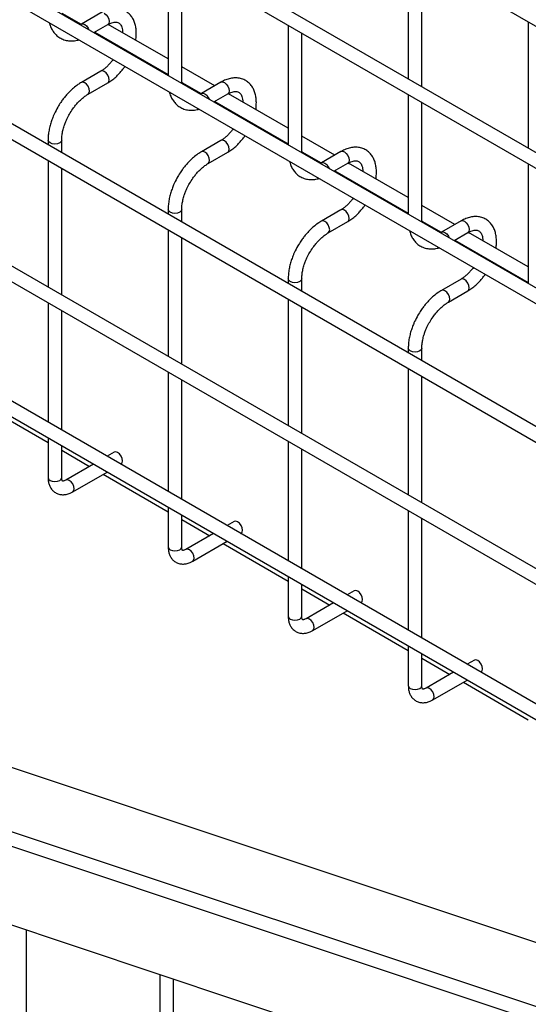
# Model space of a CAD drawing. Header units: inches. Extents: x 0.2 to 10.8, y 0.2 to 8.2.
# Tile 51 of 57: x 9.616 to 9.865, y 6.67 to 7.154. Entities that reach past the tile are written whole.
import ezdxf

# ---------------------------------------------------------------- set-up
doc = ezdxf.new("R2010")
doc.units = ezdxf.units.IN
doc.header["$MEASUREMENT"] = 0

msp = doc.modelspace()

# ---------------------------------------------------------------- linework, layer by layer
for p, q in [((8.86572, 7.72963), (10.21835, 6.94877)), ((10.22168, 6.88479), (8.86905, 7.66565)), ((8.86572, 7.65988), (10.21835, 6.87902)), ((8.86572, 7.59354), (10.21835, 6.81268)), ((10.14975, 6.85998), (8.93679, 7.56021)), ((10.22168, 6.75041), (8.86905, 7.53127)), ((8.86572, 7.52549), (10.21835, 6.74463)), ((10.22168, 6.68066), (8.86905, 7.46152)), ((8.86572, 7.45575), (10.21835, 6.67489)), ((8.86572, 7.3894), (10.21835, 6.60854)), ((10.14975, 6.65584), (8.93679, 7.35607)), ((9.68871, 7.18478), (9.68871, 7.12613)), ((9.80656, 7.18649), (9.80656, 7.12444)), ((9.69538, 7.12291), (9.69538, 7.18093)), ((9.81323, 7.12059), (9.81323, 7.18264)), ((9.63648, 7.15674), (9.64598, 7.15126)), ((9.6557, 7.15687), (9.64613, 7.15134)), ((9.65225, 7.14718), (9.65903, 7.15109)), ((9.68871, 7.13429), (9.65934, 7.15124)), ((9.74764, 7.15076), (9.74764, 7.09211)), ((9.86549, 7.15247), (9.86549, 7.09042)), ((9.65265, 7.14741), (9.68871, 7.12659)), ((9.7543, 7.08889), (9.7543, 7.14691)), ((9.66508, 7.14023), (9.66493, 7.13986)), ((9.67076, 7.13649), (9.67092, 7.13686)), ((9.71158, 7.12109), (9.69538, 7.13044)), ((9.6557, 7.12829), (9.64613, 7.12276)), ((10.17728, 6.59814), (8.59859, 7.12432)), ((9.64946, 7.11699), (9.65903, 7.12251)), ((9.69538, 7.12291), (9.69524, 7.12236)), ((9.69542, 7.12226), (9.6954, 7.12293)), ((9.69541, 7.12273), (9.7049, 7.11724)), ((9.71463, 7.12285), (9.70505, 7.11732)), ((9.71118, 7.11316), (9.71796, 7.11707)), ((9.74764, 7.10027), (9.71827, 7.11722)), ((9.80656, 7.11674), (9.80656, 7.0581)), ((9.71158, 7.11339), (9.74764, 7.09257)), ((9.81323, 7.05487), (9.81323, 7.11289)), ((9.72401, 7.10622), (9.72386, 7.10584)), ((9.72969, 7.10247), (9.72985, 7.10284)), ((10.15364, 6.5745), (8.57495, 7.10068)), ((9.7705, 7.08707), (9.7543, 7.09642)), ((8.57255, 7.09436), (10.15124, 6.56819)), ((9.62979, 7.09446), (9.62979, 7.0921)), ((9.63645, 7.08825), (9.63645, 7.09446)), ((9.71463, 7.09427), (9.70505, 7.08874)), ((9.70838, 7.08297), (9.71796, 7.0885)), ((9.7543, 7.08889), (9.75417, 7.08834)), ((9.75435, 7.08824), (9.75432, 7.08891)), ((9.75433, 7.08871), (9.76383, 7.08323)), ((9.77355, 7.08883), (9.76398, 7.0833)), ((9.62979, 7.0844), (9.62979, 7.02235)), ((9.7701, 7.07914), (9.77689, 7.08306)), ((9.80656, 7.06625), (9.7772, 7.08321)), ((9.86549, 7.08272), (9.86549, 7.02408)), ((9.63645, 7.01851), (9.63645, 7.08055)), ((9.7705, 7.07937), (9.80656, 7.05856)), ((9.78293, 7.0722), (9.78278, 7.07182)), ((9.78861, 7.06846), (9.78877, 7.06883)), ((9.82943, 7.05305), (9.81323, 7.06241)), ((9.68871, 7.06044), (9.68871, 7.05808)), ((9.69538, 7.05424), (9.69538, 7.06044)), ((9.77355, 7.06025), (9.76398, 7.05472)), ((8.57255, 7.05575), (10.15124, 6.52958)), ((9.76731, 7.04895), (9.77689, 7.05448)), ((9.81323, 7.05487), (9.81309, 7.05433)), ((9.81327, 7.05422), (9.81325, 7.05489)), ((9.81326, 7.05469), (9.82275, 7.04921)), ((9.83248, 7.05481), (9.8229, 7.04929)), ((9.68871, 7.05039), (9.68871, 6.98834)), ((9.82903, 7.04513), (9.83581, 7.04904)), ((9.86549, 7.03224), (9.83612, 7.04919)), ((9.69538, 6.98449), (9.69538, 7.04654)), ((9.82943, 7.04536), (9.86549, 7.02454)), ((9.84186, 7.03818), (9.84171, 7.03781)), ((9.84754, 7.03444), (9.8477, 7.03481)), ((9.74764, 7.02642), (9.74764, 7.02407)), ((9.7543, 7.02022), (9.7543, 7.02642)), ((9.83248, 7.02624), (9.8229, 7.02071)), ((9.82624, 7.01493), (9.83581, 7.02046)), ((9.62979, 7.01466), (9.62979, 6.95601)), ((9.74764, 7.01637), (9.74764, 6.95432)), ((9.63645, 6.95216), (9.63645, 7.01081)), ((9.7543, 6.95047), (9.7543, 7.01252)), ((9.80656, 6.99241), (9.80656, 6.99005)), ((9.81323, 6.9862), (9.81323, 6.99241)), ((9.68871, 6.98064), (9.68871, 6.92199)), ((9.80656, 6.98235), (9.80656, 6.9203)), ((9.69538, 6.91815), (9.69538, 6.97679)), ((9.81323, 6.91646), (9.81323, 6.9785)), ((9.59791, 6.96456), (9.62979, 6.94616)), ((9.62979, 6.94831), (9.62979, 6.92887)), ((9.74764, 6.94662), (9.74764, 6.88798)), ((9.63645, 6.92887), (9.63645, 6.94446)), ((9.63645, 6.94231), (9.65017, 6.9344)), ((9.7543, 6.88413), (9.7543, 6.94277)), ((9.66224, 6.94137), (9.6587, 6.93932)), ((9.65203, 6.93547), (9.63852, 6.92767)), ((9.66537, 6.93547), (9.66557, 6.93559)), ((9.64186, 6.9219), (9.6587, 6.93162)), ((9.65684, 6.93055), (9.68871, 6.91215)), ((9.68871, 6.9143), (9.68871, 6.89485)), ((9.80656, 6.91261), (9.80656, 6.85396)), ((9.69538, 6.89485), (9.69538, 6.91045)), ((9.69538, 6.9083), (9.70909, 6.90038)), ((9.81323, 6.85011), (9.81323, 6.90876)), ((9.72117, 6.90735), (9.71762, 6.9053)), ((9.71096, 6.90145), (9.69745, 6.89366)), ((9.72429, 6.90145), (9.7245, 6.90158)), ((9.70078, 6.88788), (9.71762, 6.89761)), ((9.71576, 6.89653), (9.74764, 6.87813)), ((9.74764, 6.88028), (9.74764, 6.86084)), ((9.7543, 6.86084), (9.7543, 6.87643)), ((9.7543, 6.87428), (9.76802, 6.86636)), ((9.78009, 6.87333), (9.77655, 6.87129)), ((9.76988, 6.86744), (9.75638, 6.85964)), ((9.78322, 6.86744), (9.78343, 6.86756)), ((9.75971, 6.85387), (9.77655, 6.86359)), ((9.77469, 6.86251), (9.80656, 6.84411)), ((9.80656, 6.84626), (9.80656, 6.82682)), ((9.81323, 6.82682), (9.81323, 6.84241)), ((9.81323, 6.84026), (9.82695, 6.83235)), ((9.83902, 6.83932), (9.83548, 6.83727)), ((9.82881, 6.83342), (9.8153, 6.82562)), ((9.84214, 6.83342), (9.84235, 6.83354)), ((9.81863, 6.81985), (9.83548, 6.82957)), ((9.83361, 6.8285), (9.86549, 6.8101)), ((9.61918, 6.65718), (9.61918, 6.70691)), ((9.68468, 6.68508), (9.68468, 6.63535)), ((9.69134, 6.63313), (9.69134, 6.68286))]:
    msp.add_line(p, q)
at = {"flags": 128}
for points in [[(9.65737, 7.1567), (9.65827, 7.15597), (9.65903, 7.15494), (9.65955, 7.15376), (9.65972, 7.15262), (9.65955, 7.15168), (9.65903, 7.15109), (9.65903, 7.15109)], [(9.64614, 7.15134), (9.64689, 7.15149), (9.64779, 7.15117), (9.64869, 7.15044), (9.64946, 7.14941), (9.64986, 7.14856)], [(9.65972, 7.12404), (9.65955, 7.12518), (9.65903, 7.12636), (9.65827, 7.12739), (9.65737, 7.12812), (9.65647, 7.12844), (9.65571, 7.12829)], [(9.64779, 7.12259), (9.64689, 7.12291), (9.64613, 7.12276), (9.64612, 7.12275)], [(9.64945, 7.11698), (9.64946, 7.11699), (9.64997, 7.11757), (9.65015, 7.11851), (9.64997, 7.11966), (9.64946, 7.12083), (9.64869, 7.12187), (9.64779, 7.12259)], [(9.65904, 7.12252), (9.65955, 7.1231), (9.65972, 7.12404)], [(9.71463, 7.12285), (9.71539, 7.123), (9.71629, 7.12268)], [(9.71629, 7.12268), (9.7172, 7.12196), (9.71796, 7.12092), (9.71847, 7.11975), (9.71865, 7.1186), (9.71847, 7.11766), (9.71796, 7.11707), (9.71796, 7.11707)], [(9.70506, 7.11733), (9.70582, 7.11747), (9.70672, 7.11716), (9.70762, 7.11643), (9.70838, 7.1154), (9.70879, 7.11454)], [(9.63645, 7.09447), (9.63645, 7.09446), (9.6362, 7.09372), (9.63548, 7.0931), (9.6344, 7.09268), (9.63312, 7.09253), (9.63184, 7.09268), (9.63076, 7.0931), (9.63004, 7.09372), (9.62979, 7.09446), (9.62979, 7.09446)], [(9.71865, 7.09002), (9.71847, 7.09117), (9.71796, 7.09235), (9.7172, 7.09338), (9.71629, 7.0941), (9.71539, 7.09442), (9.71464, 7.09428)], [(9.70672, 7.08858), (9.70582, 7.08889), (9.70505, 7.08874), (9.70504, 7.08874)], [(9.70838, 7.08296), (9.70838, 7.08297), (9.7089, 7.08356), (9.70907, 7.08449), (9.7089, 7.08564), (9.70838, 7.08682), (9.70762, 7.08785), (9.70672, 7.08858)], [(9.71796, 7.0885), (9.71847, 7.08908), (9.71865, 7.09002)], [(9.77355, 7.08883), (9.77432, 7.08898), (9.77522, 7.08867)], [(9.77522, 7.08867), (9.77612, 7.08794), (9.77689, 7.08691), (9.7774, 7.08573), (9.77758, 7.08458), (9.7774, 7.08365), (9.77689, 7.08306), (9.77689, 7.08306)], [(9.76399, 7.08331), (9.76474, 7.08345), (9.76564, 7.08314), (9.76655, 7.08241), (9.76731, 7.08138), (9.76771, 7.08052)], [(9.69538, 7.06046), (9.69538, 7.06044), (9.69512, 7.05971), (9.6944, 7.05908), (9.69332, 7.05866), (9.69205, 7.05852), (9.69077, 7.05866), (9.68969, 7.05908), (9.68897, 7.05971), (9.68871, 7.06044), (9.68871, 7.06044)], [(9.77758, 7.056), (9.7774, 7.05715), (9.77689, 7.05833), (9.77612, 7.05936), (9.77522, 7.06009), (9.77432, 7.0604), (9.77356, 7.06026)], [(9.76564, 7.05456), (9.76474, 7.05487), (9.76398, 7.05472), (9.76397, 7.05472)], [(9.7673, 7.04895), (9.76731, 7.04895), (9.76782, 7.04954), (9.768, 7.05048), (9.76782, 7.05162), (9.76731, 7.0528), (9.76655, 7.05383), (9.76564, 7.05456)], [(9.77689, 7.05448), (9.7774, 7.05507), (9.77758, 7.056)], [(9.83248, 7.05481), (9.83324, 7.05496), (9.83414, 7.05465)], [(9.83414, 7.05465), (9.83505, 7.05392), (9.83581, 7.05289), (9.83632, 7.05171), (9.8365, 7.05057), (9.83632, 7.04963), (9.83581, 7.04904), (9.83581, 7.04904)], [(9.82291, 7.04929), (9.82367, 7.04944), (9.82457, 7.04912), (9.82547, 7.04839), (9.82624, 7.04736), (9.82664, 7.04651)], [(9.7543, 7.02644), (9.7543, 7.02642), (9.75405, 7.02569), (9.75333, 7.02506), (9.75225, 7.02465), (9.75097, 7.0245), (9.7497, 7.02465), (9.74861, 7.02506), (9.74789, 7.02569), (9.74764, 7.02642), (9.74764, 7.02643)], [(9.8365, 7.02199), (9.83632, 7.02313), (9.83581, 7.02431), (9.83505, 7.02534), (9.83414, 7.02607), (9.83324, 7.02638), (9.83249, 7.02624)], [(9.82457, 7.02054), (9.82367, 7.02086), (9.8229, 7.02071), (9.82289, 7.0207)], [(9.82623, 7.01493), (9.82624, 7.01493), (9.82675, 7.01552), (9.82693, 7.01646), (9.82675, 7.01761), (9.82624, 7.01878), (9.82547, 7.01981), (9.82457, 7.02054)], [(9.83581, 7.02046), (9.83632, 7.02105), (9.8365, 7.02199)], [(9.81323, 6.99242), (9.81323, 6.99241), (9.81298, 6.99167), (9.81225, 6.99105), (9.81117, 6.99063), (9.8099, 6.99048), (9.80862, 6.99063), (9.80754, 6.99105), (9.80682, 6.99167), (9.80656, 6.99241), (9.80656, 6.99241)], [(9.66557, 6.93559), (9.66558, 6.93559), (9.66609, 6.93618), (9.66627, 6.93712), (9.66609, 6.93826), (9.66558, 6.93944), (9.66481, 6.94047), (9.66391, 6.9412), (9.66301, 6.94151), (9.66224, 6.94137)], [(9.62979, 6.92887), (9.63004, 6.92813), (9.63076, 6.92751), (9.63184, 6.92709), (9.63312, 6.92695), (9.6344, 6.92709), (9.63548, 6.92751), (9.6362, 6.92813), (9.63645, 6.92887), (9.63645, 6.92887)], [(9.64186, 6.9219), (9.64237, 6.92249), (9.64255, 6.92343), (9.64237, 6.92457), (9.64186, 6.92575), (9.64109, 6.92678), (9.64019, 6.92751), (9.63929, 6.92782), (9.63853, 6.92768)], [(9.7245, 6.90158), (9.7245, 6.90158), (9.72501, 6.90216), (9.72519, 6.9031), (9.72501, 6.90425), (9.7245, 6.90542), (9.72374, 6.90646), (9.72283, 6.90718), (9.72193, 6.9075), (9.72117, 6.90735)], [(9.68871, 6.89485), (9.68897, 6.89412), (9.68969, 6.89349), (9.69077, 6.89308), (9.69205, 6.89293), (9.69332, 6.89308), (9.6944, 6.89349), (9.69512, 6.89412), (9.69538, 6.89485)], [(9.70079, 6.88789), (9.70129, 6.88847), (9.70147, 6.88941), (9.70129, 6.89055), (9.70078, 6.89173), (9.70002, 6.89276), (9.69912, 6.89349), (9.69821, 6.89381), (9.69746, 6.89366)], [(9.78343, 6.86756), (9.78343, 6.86756), (9.78394, 6.86815), (9.78412, 6.86908), (9.78394, 6.87023), (9.78343, 6.87141), (9.78266, 6.87244), (9.78176, 6.87317), (9.78086, 6.87348), (9.78009, 6.87333)], [(9.74764, 6.86084), (9.74789, 6.8601), (9.74861, 6.85948), (9.7497, 6.85906), (9.75097, 6.85891), (9.75225, 6.85906), (9.75333, 6.85948), (9.75405, 6.8601), (9.7543, 6.86084)], [(9.75972, 6.85387), (9.76022, 6.85445), (9.7604, 6.85539), (9.76022, 6.85654), (9.75971, 6.85772), (9.75894, 6.85875), (9.75804, 6.85948), (9.75714, 6.85979), (9.75638, 6.85964)], [(9.84235, 6.83354), (9.84235, 6.83354), (9.84286, 6.83413), (9.84304, 6.83507), (9.84286, 6.83621), (9.84235, 6.83739), (9.84159, 6.83842), (9.84069, 6.83915), (9.83978, 6.83946), (9.83902, 6.83932)], [(9.80656, 6.82682), (9.80682, 6.82608), (9.80754, 6.82546), (9.80862, 6.82504), (9.8099, 6.8249), (9.81117, 6.82504), (9.81225, 6.82546), (9.81298, 6.82608), (9.81323, 6.82682)], [(9.81864, 6.81985), (9.81915, 6.82044), (9.81932, 6.82138), (9.81915, 6.82252), (9.81863, 6.8237), (9.81787, 6.82473), (9.81697, 6.82546), (9.81607, 6.82577), (9.81531, 6.82563)]]:
    msp.add_lwpolyline(points, dxfattribs=at)
for points, knots in [([(9.67281, 7.14347), (9.67281, 7.14347), (9.67296, 7.14424), (9.67307, 7.14575), (9.67309, 7.14798), (9.67282, 7.15013), (9.67228, 7.15217), (9.67144, 7.15407), (9.67027, 7.15575), (9.66876, 7.15718), (9.66691, 7.15827), (9.66481, 7.15891), (9.66258, 7.15906), (9.66032, 7.15879), (9.65806, 7.15805), (9.65651, 7.15738), (9.65574, 7.15688), (9.6557, 7.15686)], [0, 0, 0, 0, 0.000366, 0.069605, 0.140612, 0.212974, 0.286236, 0.360081, 0.434455, 0.510011, 0.588426, 0.672496, 0.751351, 0.832249, 0.914078, 0.995195, 1, 1, 1, 1]), ([(9.63037, 7.15211), (9.63057, 7.15143), (9.63099, 7.15002), (9.63199, 7.14811), (9.63331, 7.14638), (9.63498, 7.14493), (9.63699, 7.14383), (9.63924, 7.1432), (9.64162, 7.14307), (9.64352, 7.14324), (9.64464, 7.14359), (9.64496, 7.14369)], [0, 0, 0, 0, 0.1069948, 0.2210001, 0.3359705, 0.4531021, 0.5749436, 0.7053623, 0.8266909, 0.9507341, 1, 1, 1, 1]), ([(9.64613, 7.15136), (9.64603, 7.15129), (9.64584, 7.15116), (9.64565, 7.15108), (9.64556, 7.15104)], [0, 0, 0, 0, 0.490578, 1, 1, 1, 1]), ([(9.65903, 7.15107), (9.65933, 7.15124), (9.66006, 7.15166), (9.66115, 7.15207), (9.66226, 7.15232), (9.66321, 7.15235), (9.66402, 7.15219), (9.66468, 7.15186), (9.66528, 7.15128), (9.66581, 7.15039), (9.66618, 7.1492), (9.66639, 7.14811), (9.66638, 7.14736), (9.66638, 7.14718)], [0, 0, 0, 0, 0.059799, 0.147643, 0.236682, 0.328758, 0.428876, 0.549805, 0.669101, 0.771212, 0.870686, 0.96917, 1, 1, 1, 1]), ([(9.66174, 7.134), (9.66152, 7.13371), (9.66095, 7.13294), (9.65995, 7.13177), (9.65872, 7.13052), (9.65743, 7.12943), (9.6564, 7.12868), (9.65584, 7.12838), (9.65571, 7.12831)], [0, 0, 0, 0, 0.117823, 0.3127, 0.511282, 0.719943, 0.932578, 1, 1, 1, 1]), ([(9.65903, 7.12252), (9.6597, 7.12293), (9.66105, 7.12376), (9.663, 7.12538), (9.66471, 7.12708), (9.66613, 7.12876), (9.66703, 7.12989), (9.66745, 7.13054), (9.66752, 7.13066)], [0, 0, 0, 0, 0.213133, 0.430294, 0.652878, 0.815344, 0.966431, 1, 1, 1, 1]), ([(9.64613, 7.12273), (9.64556, 7.12239), (9.64424, 7.12162), (9.64227, 7.12007), (9.64027, 7.11822), (9.6386, 7.11639), (9.63719, 7.11463), (9.63586, 7.11278), (9.63501, 7.11138), (9.63453, 7.11059)], [0, 0, 0, 0, 0.128323, 0.298784, 0.46066, 0.614698, 0.726124, 0.844989, 1, 1, 1, 1]), ([(9.73173, 7.10945), (9.73174, 7.10946), (9.73189, 7.11022), (9.73199, 7.11173), (9.73202, 7.11396), (9.73175, 7.11611), (9.73121, 7.11816), (9.73036, 7.12005), (9.72919, 7.12173), (9.72769, 7.12316), (9.72583, 7.12426), (9.72373, 7.12489), (9.7215, 7.12505), (9.71925, 7.12477), (9.71699, 7.12404), (9.71544, 7.12337), (9.71467, 7.12287), (9.71463, 7.12284)], [0, 0, 0, 0, 0.0003665, 0.0696048, 0.1406115, 0.2129743, 0.2862365, 0.360081, 0.4344547, 0.5100112, 0.5884257, 0.6724964, 0.7513508, 0.8322486, 0.9140783, 0.9951952, 1, 1, 1, 1]), ([(9.6403, 7.10725), (9.64083, 7.10812), (9.64158, 7.10934), (9.64282, 7.111), (9.64392, 7.11234), (9.64528, 7.11378), (9.64673, 7.11509), (9.64815, 7.11619), (9.64905, 7.11673), (9.64946, 7.11697)], [0, 0, 0, 0, 0.207316, 0.291637, 0.43019, 0.571885, 0.721362, 0.874336, 1, 1, 1, 1]), ([(9.6893, 7.11809), (9.6895, 7.11741), (9.68991, 7.116), (9.69092, 7.11409), (9.69224, 7.11236), (9.6939, 7.11092), (9.69592, 7.10982), (9.69817, 7.10918), (9.70054, 7.10905), (9.70244, 7.10922), (9.70356, 7.10957), (9.70388, 7.10967)], [0, 0, 0, 0, 0.106995, 0.221, 0.33597, 0.453102, 0.574944, 0.705362, 0.826691, 0.950734, 1, 1, 1, 1]), ([(9.70505, 7.11734), (9.70496, 7.11728), (9.70476, 7.11715), (9.70458, 7.11707), (9.70448, 7.11702)], [0, 0, 0, 0, 0.490578, 1, 1, 1, 1]), ([(9.71796, 7.11705), (9.71825, 7.11722), (9.71899, 7.11765), (9.72008, 7.11805), (9.72118, 7.1183), (9.72213, 7.11834), (9.72295, 7.11818), (9.7236, 7.11784), (9.7242, 7.11726), (9.72473, 7.11637), (9.72511, 7.11519), (9.72531, 7.11409), (9.72531, 7.11334), (9.72531, 7.11316)], [0, 0, 0, 0, 0.059799, 0.147643, 0.236682, 0.328758, 0.428876, 0.549805, 0.669101, 0.771212, 0.870686, 0.96917, 1, 1, 1, 1]), ([(9.63453, 7.11059), (9.63396, 7.10954), (9.63316, 7.10807), (9.63218, 7.10583), (9.63145, 7.1039), (9.63075, 7.10161), (9.63021, 7.09923), (9.62985, 7.09681), (9.62981, 7.09525), (9.62979, 7.09446)], [0, 0, 0, 0, 0.198756, 0.279713, 0.413281, 0.550739, 0.697045, 0.848476, 1, 1, 1, 1]), ([(9.63647, 7.09448), (9.63647, 7.09462), (9.63643, 7.09539), (9.6366, 7.09696), (9.63699, 7.09914), (9.63758, 7.10121), (9.63826, 7.10308), (9.6391, 7.10505), (9.63984, 7.10641), (9.6403, 7.10725)], [0, 0, 0, 0, 0.041147, 0.213964, 0.38259, 0.556601, 0.683974, 0.803506, 1, 1, 1, 1]), ([(9.72067, 7.09998), (9.72045, 7.09969), (9.71988, 7.09892), (9.71887, 7.09775), (9.71765, 7.09651), (9.71636, 7.09542), (9.71533, 7.09466), (9.71477, 7.09437), (9.71463, 7.09429)], [0, 0, 0, 0, 0.117823, 0.3127, 0.511282, 0.719943, 0.932578, 1, 1, 1, 1]), ([(9.71796, 7.08851), (9.71863, 7.08892), (9.71997, 7.08975), (9.72192, 7.09137), (9.72364, 7.09306), (9.72506, 7.09474), (9.72596, 7.09587), (9.72637, 7.09653), (9.72645, 7.09665)], [0, 0, 0, 0, 0.213133, 0.430294, 0.652878, 0.815344, 0.966431, 1, 1, 1, 1]), ([(9.70506, 7.08871), (9.70449, 7.08838), (9.70316, 7.0876), (9.7012, 7.08605), (9.6992, 7.0842), (9.69753, 7.08238), (9.69612, 7.08062), (9.69478, 7.07876), (9.69393, 7.07736), (9.69346, 7.07657)], [0, 0, 0, 0, 0.128323, 0.298784, 0.46066, 0.614698, 0.726124, 0.844989, 1, 1, 1, 1]), ([(9.79066, 7.07543), (9.79066, 7.07544), (9.79081, 7.07621), (9.79092, 7.07772), (9.79094, 7.07994), (9.79067, 7.0821), (9.79013, 7.08414), (9.78929, 7.08603), (9.78812, 7.08772), (9.78661, 7.08914), (9.78476, 7.09024), (9.78266, 7.09088), (9.78043, 7.09103), (9.77817, 7.09075), (9.77591, 7.09002), (9.77436, 7.08935), (9.77359, 7.08885), (9.77355, 7.08882)], [0, 0, 0, 0, 0.0003665, 0.0696048, 0.1406115, 0.2129743, 0.2862365, 0.360081, 0.4344547, 0.5100112, 0.5884257, 0.6724964, 0.7513508, 0.8322486, 0.9140783, 0.9951952, 1, 1, 1, 1]), ([(9.69923, 7.07323), (9.69976, 7.0741), (9.70051, 7.07532), (9.70175, 7.07699), (9.70284, 7.07832), (9.70421, 7.07976), (9.70565, 7.08107), (9.70707, 7.08217), (9.70798, 7.08271), (9.70838, 7.08295)], [0, 0, 0, 0, 0.207316, 0.291637, 0.43019, 0.571885, 0.721362, 0.874336, 1, 1, 1, 1]), ([(9.74822, 7.08408), (9.74842, 7.08339), (9.74884, 7.08198), (9.74984, 7.08008), (9.75116, 7.07835), (9.75283, 7.0769), (9.75484, 7.0758), (9.75709, 7.07516), (9.75947, 7.07503), (9.76137, 7.07521), (9.76249, 7.07556), (9.76281, 7.07566)], [0, 0, 0, 0, 0.106995, 0.221, 0.33597, 0.453102, 0.574944, 0.705362, 0.826691, 0.950734, 1, 1, 1, 1]), ([(9.76398, 7.08332), (9.76388, 7.08326), (9.76369, 7.08313), (9.7635, 7.08305), (9.76341, 7.08301)], [0, 0, 0, 0, 0.490578, 1, 1, 1, 1]), ([(9.77688, 7.08303), (9.77718, 7.08321), (9.77792, 7.08363), (9.779, 7.08403), (9.78011, 7.08429), (9.78106, 7.08432), (9.78187, 7.08416), (9.78253, 7.08383), (9.78313, 7.08325), (9.78366, 7.08236), (9.78404, 7.08117), (9.78424, 7.08007), (9.78423, 7.07932), (9.78423, 7.07915)], [0, 0, 0, 0, 0.059799, 0.147643, 0.236682, 0.328758, 0.428876, 0.549805, 0.669101, 0.771212, 0.870686, 0.96917, 1, 1, 1, 1]), ([(9.69346, 7.07657), (9.69289, 7.07552), (9.69209, 7.07405), (9.69111, 7.07181), (9.69038, 7.06989), (9.68967, 7.06759), (9.68914, 7.06521), (9.68878, 7.06279), (9.68874, 7.06123), (9.68871, 7.06044)], [0, 0, 0, 0, 0.198756, 0.279713, 0.413281, 0.550739, 0.697045, 0.848476, 1, 1, 1, 1]), ([(9.6954, 7.06046), (9.69539, 7.06061), (9.69536, 7.06137), (9.69553, 7.06294), (9.69592, 7.06512), (9.69651, 7.06719), (9.69719, 7.06906), (9.69803, 7.07103), (9.69877, 7.07239), (9.69923, 7.07323)], [0, 0, 0, 0, 0.0411466, 0.2139641, 0.38259, 0.5566009, 0.6839737, 0.803506, 1, 1, 1, 1]), ([(9.77959, 7.06597), (9.77938, 7.06568), (9.7788, 7.0649), (9.7778, 7.06374), (9.77657, 7.06249), (9.77528, 7.0614), (9.77425, 7.06065), (9.77369, 7.06035), (9.77356, 7.06028)], [0, 0, 0, 0, 0.117823, 0.3127, 0.511282, 0.719943, 0.932578, 1, 1, 1, 1]), ([(9.77689, 7.05449), (9.77755, 7.0549), (9.7789, 7.05573), (9.78085, 7.05735), (9.78256, 7.05904), (9.78398, 7.06073), (9.78488, 7.06185), (9.7853, 7.06251), (9.78537, 7.06263)], [0, 0, 0, 0, 0.213133, 0.430294, 0.652878, 0.815344, 0.966431, 1, 1, 1, 1]), ([(9.76398, 7.05469), (9.76341, 7.05436), (9.76209, 7.05358), (9.76012, 7.05203), (9.75812, 7.05018), (9.75646, 7.04836), (9.75505, 7.0466), (9.75371, 7.04475), (9.75286, 7.04334), (9.75238, 7.04255)], [0, 0, 0, 0, 0.128323, 0.298784, 0.46066, 0.614698, 0.726124, 0.844989, 1, 1, 1, 1]), ([(9.84959, 7.04142), (9.84959, 7.04142), (9.84974, 7.04219), (9.84985, 7.0437), (9.84987, 7.04592), (9.8496, 7.04808), (9.84906, 7.05012), (9.84821, 7.05201), (9.84704, 7.0537), (9.84554, 7.05513), (9.84368, 7.05622), (9.84158, 7.05686), (9.83935, 7.05701), (9.8371, 7.05673), (9.83484, 7.056), (9.83329, 7.05533), (9.83252, 7.05483), (9.83248, 7.0548)], [0, 0, 0, 0, 0.0003665, 0.0696048, 0.1406115, 0.2129743, 0.2862365, 0.360081, 0.4344547, 0.5100112, 0.5884257, 0.6724964, 0.7513508, 0.8322486, 0.9140783, 0.9951952, 1, 1, 1, 1]), ([(9.75815, 7.03922), (9.75869, 7.04009), (9.75943, 7.04131), (9.76067, 7.04297), (9.76177, 7.04431), (9.76313, 7.04575), (9.76458, 7.04706), (9.766, 7.04815), (9.7669, 7.04869), (9.76731, 7.04893)], [0, 0, 0, 0, 0.207316, 0.291637, 0.43019, 0.571885, 0.721362, 0.874336, 1, 1, 1, 1]), ([(9.80715, 7.05006), (9.80735, 7.04938), (9.80776, 7.04797), (9.80877, 7.04606), (9.81009, 7.04433), (9.81175, 7.04288), (9.81377, 7.04178), (9.81602, 7.04115), (9.81839, 7.04102), (9.82029, 7.04119), (9.82141, 7.04154), (9.82173, 7.04164)], [0, 0, 0, 0, 0.106995, 0.221, 0.33597, 0.453102, 0.574944, 0.705362, 0.826691, 0.950734, 1, 1, 1, 1]), ([(9.8229, 7.0493), (9.82281, 7.04924), (9.82261, 7.04911), (9.82243, 7.04903), (9.82233, 7.04899)], [0, 0, 0, 0, 0.490578, 1, 1, 1, 1]), ([(9.83581, 7.04902), (9.8361, 7.04919), (9.83684, 7.04961), (9.83793, 7.05002), (9.83903, 7.05027), (9.83999, 7.0503), (9.8408, 7.05014), (9.84146, 7.04981), (9.84205, 7.04923), (9.84258, 7.04834), (9.84296, 7.04715), (9.84316, 7.04606), (9.84316, 7.04531), (9.84316, 7.04513)], [0, 0, 0, 0, 0.059799, 0.147643, 0.236682, 0.328758, 0.428876, 0.549805, 0.669101, 0.771212, 0.870686, 0.96917, 1, 1, 1, 1]), ([(9.75238, 7.04255), (9.75181, 7.04151), (9.75101, 7.04004), (9.75004, 7.0378), (9.7493, 7.03587), (9.7486, 7.03357), (9.74806, 7.0312), (9.74771, 7.02878), (9.74766, 7.02721), (9.74764, 7.02643)], [0, 0, 0, 0, 0.198756, 0.279713, 0.413281, 0.550739, 0.697045, 0.848476, 1, 1, 1, 1]), ([(9.75432, 7.02644), (9.75432, 7.02659), (9.75429, 7.02736), (9.75445, 7.02892), (9.75485, 7.0311), (9.75543, 7.03318), (9.75611, 7.03504), (9.75695, 7.03701), (9.75769, 7.03837), (9.75815, 7.03922)], [0, 0, 0, 0, 0.0411466, 0.2139641, 0.38259, 0.5566009, 0.6839737, 0.803506, 1, 1, 1, 1]), ([(9.83852, 7.03195), (9.8383, 7.03166), (9.83773, 7.03089), (9.83673, 7.02972), (9.8355, 7.02847), (9.83421, 7.02738), (9.83318, 7.02663), (9.83262, 7.02633), (9.83248, 7.02626)], [0, 0, 0, 0, 0.117823, 0.3127, 0.511282, 0.719943, 0.932578, 1, 1, 1, 1]), ([(9.83581, 7.02047), (9.83648, 7.02088), (9.83782, 7.02171), (9.83977, 7.02333), (9.84149, 7.02503), (9.84291, 7.02671), (9.84381, 7.02784), (9.84422, 7.02849), (9.8443, 7.02861)], [0, 0, 0, 0, 0.213133, 0.430294, 0.652878, 0.815344, 0.966431, 1, 1, 1, 1]), ([(9.82291, 7.02067), (9.82234, 7.02034), (9.82102, 7.01957), (9.81905, 7.01802), (9.81705, 7.01616), (9.81538, 7.01434), (9.81397, 7.01258), (9.81263, 7.01073), (9.81179, 7.00933), (9.81131, 7.00853)], [0, 0, 0, 0, 0.128323, 0.298784, 0.46066, 0.614698, 0.726124, 0.844989, 1, 1, 1, 1]), ([(9.81708, 7.0052), (9.81761, 7.00607), (9.81836, 7.00729), (9.8196, 7.00895), (9.8207, 7.01029), (9.82206, 7.01173), (9.82351, 7.01304), (9.82492, 7.01414), (9.82583, 7.01467), (9.82623, 7.01492)], [0, 0, 0, 0, 0.207316, 0.291637, 0.43019, 0.571885, 0.721362, 0.874336, 1, 1, 1, 1]), ([(9.81131, 7.00853), (9.81074, 7.00749), (9.80994, 7.00602), (9.80896, 7.00378), (9.80823, 7.00185), (9.80753, 6.99956), (9.80699, 6.99718), (9.80663, 6.99476), (9.80659, 6.99319), (9.80657, 6.99241)], [0, 0, 0, 0, 0.198756, 0.279713, 0.413281, 0.550739, 0.697045, 0.848476, 1, 1, 1, 1]), ([(9.81325, 6.99243), (9.81324, 6.99257), (9.81321, 6.99334), (9.81338, 6.99491), (9.81377, 6.99709), (9.81436, 6.99916), (9.81504, 7.00103), (9.81588, 7.003), (9.81662, 7.00436), (9.81708, 7.0052)], [0, 0, 0, 0, 0.0411466, 0.2139641, 0.38259, 0.5566009, 0.6839737, 0.803506, 1, 1, 1, 1]), ([(9.62979, 6.92887), (9.62981, 6.92832), (9.62985, 6.92717), (9.63024, 6.92553), (9.63092, 6.92395), (9.63195, 6.92256), (9.63333, 6.92143), (9.63499, 6.92069), (9.63683, 6.92042), (9.6387, 6.9206), (9.6404, 6.92111), (9.64142, 6.92169), (9.64185, 6.92193)], [0, 0, 0, 0, 0.089595, 0.187239, 0.286003, 0.385606, 0.4876, 0.595684, 0.700684, 0.809438, 0.920368, 1, 1, 1, 1]), ([(9.63853, 6.92769), (9.63848, 6.92766), (9.63817, 6.92746), (9.63769, 6.92728), (9.63717, 6.92715), (9.63689, 6.92716), (9.63685, 6.92719), (9.63686, 6.92714), (9.63665, 6.92748), (9.63648, 6.92807), (9.63647, 6.92863), (9.63646, 6.92888)], [0, 0, 0, 0, 0.0192903, 0.1223634, 0.227062, 0.3376389, 0.4658269, 0.6581481, 0.7932117, 0.9075205, 1, 1, 1, 1]), ([(9.68872, 6.89485), (9.68874, 6.8943), (9.68877, 6.89315), (9.68916, 6.89151), (9.68985, 6.88994), (9.69087, 6.88854), (9.69225, 6.88741), (9.69392, 6.88668), (9.69575, 6.8864), (9.69762, 6.88658), (9.69932, 6.88709), (9.70035, 6.88767), (9.70078, 6.88791)], [0, 0, 0, 0, 0.089595, 0.187239, 0.286003, 0.385606, 0.4876, 0.595684, 0.700684, 0.809438, 0.920368, 1, 1, 1, 1]), ([(9.69745, 6.89367), (9.69741, 6.89364), (9.6971, 6.89344), (9.69662, 6.89326), (9.6961, 6.89313), (9.69581, 6.89314), (9.69577, 6.89318), (9.69579, 6.89313), (9.69558, 6.89346), (9.69541, 6.89406), (9.69539, 6.89462), (9.69539, 6.89487)], [0, 0, 0, 0, 0.01929, 0.122363, 0.227062, 0.337639, 0.465827, 0.658148, 0.793212, 0.907521, 1, 1, 1, 1]), ([(9.74764, 6.86084), (9.74766, 6.86029), (9.7477, 6.85914), (9.74809, 6.85749), (9.74877, 6.85592), (9.7498, 6.85453), (9.75118, 6.85339), (9.75284, 6.85266), (9.75468, 6.85238), (9.75655, 6.85257), (9.75825, 6.85308), (9.75927, 6.85366), (9.7597, 6.8539)], [0, 0, 0, 0, 0.089595, 0.187239, 0.286003, 0.385606, 0.4876, 0.595684, 0.700684, 0.809438, 0.920368, 1, 1, 1, 1]), ([(9.75638, 6.85965), (9.75633, 6.85962), (9.75602, 6.85942), (9.75554, 6.85924), (9.75502, 6.85911), (9.75474, 6.85913), (9.7547, 6.85916), (9.75471, 6.85911), (9.7545, 6.85945), (9.75433, 6.86004), (9.75432, 6.8606), (9.75431, 6.86085)], [0, 0, 0, 0, 0.01929, 0.122363, 0.227062, 0.337639, 0.465827, 0.658148, 0.793212, 0.907521, 1, 1, 1, 1]), ([(9.80657, 6.82682), (9.80659, 6.82627), (9.80663, 6.82512), (9.80702, 6.82347), (9.8077, 6.8219), (9.80873, 6.82051), (9.8101, 6.81938), (9.81177, 6.81864), (9.8136, 6.81837), (9.81547, 6.81855), (9.81717, 6.81906), (9.8182, 6.81964), (9.81863, 6.81988)], [0, 0, 0, 0, 0.089595, 0.187239, 0.286003, 0.385606, 0.4876, 0.595684, 0.700684, 0.809438, 0.920368, 1, 1, 1, 1]), ([(9.8153, 6.82564), (9.81526, 6.8256), (9.81495, 6.82541), (9.81447, 6.82523), (9.81395, 6.8251), (9.81366, 6.82511), (9.81362, 6.82514), (9.81364, 6.82509), (9.81343, 6.82543), (9.81326, 6.82602), (9.81325, 6.82658), (9.81324, 6.82683)], [0, 0, 0, 0, 0.01929, 0.122363, 0.227062, 0.337639, 0.465827, 0.658148, 0.793212, 0.907521, 1, 1, 1, 1])]:
    msp.add_open_spline(points, degree=3, knots=knots)

doc.saveas('drawing.dxf')
